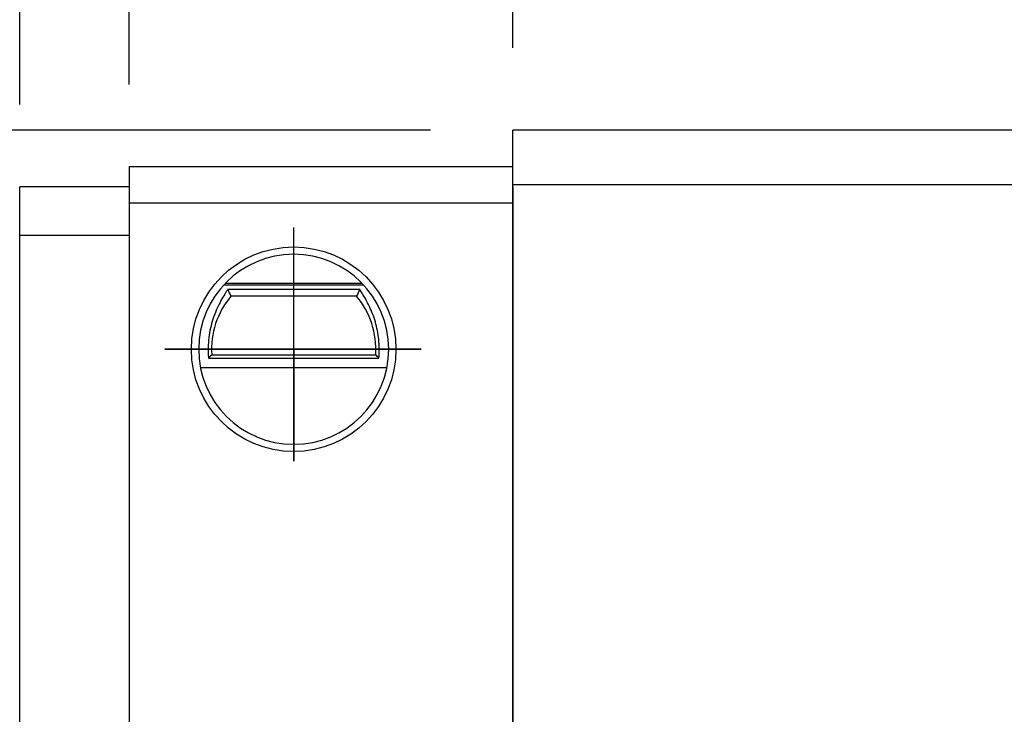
# Model space of a CAD drawing. Header units: millimetres. Extents: x 20 to 369, y 420 to 544.
# Tile 25 of 53: x 260 to 287, y 466 to 485. Entities that reach past the tile are written whole.
import ezdxf

# ---------------------------------------------------------------- set-up
doc = ezdxf.new("R2010")
doc.units = ezdxf.units.MM
doc.layers.get('0').update_dxf_attribs({"linetype": 'CONTINUOUS'})
doc.layers.get('DEFPOINTS').update_dxf_attribs({"linetype": 'CONTINUOUS'})
doc.layers.add('2', color=7, linetype='CONTINUOUS')
doc.layers.add('DIM', color=4, linetype='CONTINUOUS')
doc.styles.add('DIM-7', font='SIMPLEX.shx', dxfattribs={"width": 0.7, "bigfont": 'chineset.shx'})
doc.dimstyles.new('CNS', dxfattribs={"dimtxt": 3.5, "dimasz": 2.5, "dimexe": 1, "dimexo": 1.5, "dimgap": 0.09, "dimtad": 0, "dimdsep": 46, "dimtxsty": 'DIM-7', "dimcen": 0.09, "dimclrd": 4, "dimclre": 4, "dimclrt": 4, "dimadec": 0, "dimazin": 0, "dimtfac": 1, "dimtix": 1, "dimtmove": 2, "dimatfit": 3, "dimfxl": 1, "dimtvp": 0.971429, "dimtolj": 1, "dimarcsym": 0})

# ---------------------------------------------------------------- blocks, each defined once
blk = doc.blocks.new('*D11')
at = {"layer": 'DEFPOINTS', "color": 0, "transparency": 16777216}
for p in [(313.953, 495.675), (273.553, 482.022), (313.953, 482.022)]:
    blk.add_point(p, dxfattribs=at)
at = {"layer": 'DIM', "color": 7, "lineweight": -2, "transparency": 16777216}
for p, q in [((273.553, 484.272), (273.553, 497.175)), ((313.953, 484.272), (313.953, 497.175)), ((277.303, 495.675), (310.203, 495.675))]:
    blk.add_line(p, q, dxfattribs=at)
at = {"layer": 'DIM', "color": 7, "transparency": 16777216}
for points in [[(277.303, 496.3), (277.303, 495.05), (273.553, 495.675)], [(310.203, 496.3), (310.203, 495.05), (313.953, 495.675)]]:
    blk.add_solid(points, dxfattribs=at)
at = {"layer": 'DIM', "color": 7, "transparency": 16777216, "insert": (293.753, 499.5), "char_height": 5.25, "attachment_point": 5, "style": 'DIM-7'}
blk.add_mtext('\\A1;40.4', dxfattribs=at)
blk = doc.blocks.new('*D12')
at = {"layer": 'DEFPOINTS', "color": 0, "transparency": 16777216}
for p in [(260.054, 512.917), (260.054, 480.472), (327.452, 480.472)]:
    blk.add_point(p, dxfattribs=at)
at = {"layer": 'DIM', "color": 7, "lineweight": -2, "transparency": 16777216}
for p, q in [((260.054, 482.722), (260.054, 514.417)), ((327.452, 482.722), (327.452, 514.417)), ((323.702, 512.917), (263.804, 512.917))]:
    blk.add_line(p, q, dxfattribs=at)
at = {"layer": 'DIM', "color": 7, "transparency": 16777216}
for points in [[(263.804, 513.542), (263.804, 512.292), (260.054, 512.917)], [(323.702, 513.542), (323.702, 512.292), (327.452, 512.917)]]:
    blk.add_solid(points, dxfattribs=at)
at = {"layer": 'DIM', "color": 7, "transparency": 16777216, "insert": (293.753, 516.742), "char_height": 5.25, "attachment_point": 5, "style": 'DIM-7'}
blk.add_mtext('\\A1;67.4', dxfattribs=at)
blk = doc.blocks.new('*D19')
at = {"layer": 'DEFPOINTS', "color": 0, "transparency": 16777216}
for p in [(263.054, 504.511), (263.054, 481.022), (324.452, 481.022)]:
    blk.add_point(p, dxfattribs=at)
at = {"layer": 'DIM', "color": 7, "lineweight": -2, "transparency": 16777216}
for p, q in [((263.054, 483.272), (263.054, 506.011)), ((324.452, 483.272), (324.452, 506.011)), ((320.702, 504.511), (266.804, 504.511))]:
    blk.add_line(p, q, dxfattribs=at)
at = {"layer": 'DIM', "color": 7, "transparency": 16777216}
for points in [[(266.804, 505.136), (266.804, 503.886), (263.054, 504.511)], [(320.702, 505.136), (320.702, 503.886), (324.452, 504.511)]]:
    blk.add_solid(points, dxfattribs=at)
at = {"layer": 'DIM', "color": 7, "transparency": 16777216, "insert": (293.753, 508.336), "char_height": 5.25, "attachment_point": 5, "style": 'DIM-7'}
blk.add_mtext('\\A1;61.4', dxfattribs=at)
blk = doc.blocks.new('*D27')
at = {"layer": 'DEFPOINTS', "color": 0, "transparency": 16777216}
for p in [(238.85, 482.022), (273.553, 482.022), (249.437, 474.022)]:
    blk.add_point(p, dxfattribs=at)
at = {"layer": 'DIM', "color": 7, "lineweight": -2, "transparency": 16777216}
for p, q in [((238.85, 485.772), (238.85, 489.522)), ((271.303, 482.022), (237.35, 482.022)), ((238.85, 474.022), (238.85, 482.022)), ((247.187, 474.022), (237.35, 474.022)), ((238.85, 470.272), (238.85, 466.522))]:
    blk.add_line(p, q, dxfattribs=at)
at = {"layer": 'DIM', "color": 7, "transparency": 16777216}
for points in [[(238.225, 485.772), (239.475, 485.772), (238.85, 482.022)], [(238.225, 470.272), (239.475, 470.272), (238.85, 474.022)]]:
    blk.add_solid(points, dxfattribs=at)
at = {"layer": 'DIM', "color": 7, "transparency": 16777216, "insert": (235.025, 478.022), "char_height": 5.25, "attachment_point": 5, "rotation": 90, "style": 'DIM-7'}
blk.add_mtext('\\A1;8', dxfattribs=at)
blk = doc.blocks.new('*D28')
at = {"layer": 'DEFPOINTS', "color": 0, "transparency": 16777216}
for p in [(260.054, 512.917), (260.054, 480.472), (249.437, 474.022)]:
    blk.add_point(p, dxfattribs=at)
at = {"layer": 'DIM', "color": 7, "lineweight": -2, "transparency": 16777216}
for p, q in [((249.437, 476.272), (249.437, 514.417)), ((260.054, 482.722), (260.054, 514.417)), ((224.034, 512.917), (249.437, 512.917)), ((253.187, 512.917), (256.304, 512.917))]:
    blk.add_line(p, q, dxfattribs=at)
at = {"layer": 'DIM', "color": 7, "transparency": 16777216}
for points in [[(253.187, 513.542), (253.187, 512.292), (249.437, 512.917)], [(256.304, 513.542), (256.304, 512.292), (260.054, 512.917)]]:
    blk.add_solid(points, dxfattribs=at)
at = {"layer": 'DIM', "color": 7, "transparency": 16777216, "insert": (230.221, 518.117), "char_height": 5.25, "attachment_point": 5, "style": 'DIM-7'}
blk.add_mtext('\\A1;(14)', dxfattribs=at)

msp = doc.modelspace()

# ---------------------------------------------------------------- linework, layer by layer
at = {"color": 0}
for p, q in [((267.554, 472.958), (267.554, 479.356)), ((271.043, 476.022), (264.024, 476.022)), ((264.024, 476.022), (267.554, 476.022)), ((267.554, 476.022), (271.043, 476.022)), ((267.554, 476.022), (267.554, 472.958))]:
    msp.add_line(p, q, dxfattribs=at)
at = {"layer": '2', "color": 0, "linetype": 'Continuous'}
for p, q in [((313.953, 482.022), (273.553, 482.022)), ((273.553, 480.522), (273.553, 482.022)), ((263.054, 481.022), (273.554, 481.022)), ((263.054, 481.022), (263.054, 480.022)), ((273.554, 480.472), (273.554, 481.022)), ((263.054, 480.772), (263.054, 479.272)), ((313.953, 480.522), (273.553, 480.522)), ((273.553, 448.522), (273.553, 480.522)), ((263.054, 480.472), (260.054, 480.472)), ((260.054, 479.148), (260.054, 480.472)), ((273.554, 480.472), (273.554, 474.022)), ((263.054, 480.022), (263.054, 447.522)), ((273.554, 480.022), (263.054, 480.022)), ((263.054, 479.272), (263.054, 448.522)), ((260.054, 463.272), (260.054, 479.148)), ((260.054, 479.148), (263.054, 479.148)), ((269.431, 477.822), (265.678, 477.822)), ((265.641, 477.782), (269.468, 477.782)), ((269.361, 477.662), (265.748, 477.662)), ((269.275, 477.472), (265.834, 477.472)), ((265.224, 475.779), (269.885, 475.779)), ((265.309, 475.872), (269.799, 475.872)), ((265.003, 475.522), (270.106, 475.522)), ((273.554, 474.022), (273.554, 473.522)), ((273.554, 473.522), (273.554, 447.522))]:
    msp.add_line(p, q, dxfattribs=at)
at = {"layer": '2', "color": 0, "linetype": 'Continuous', "extrusion": (0, 0, -1)}
for start, end in [(270, 90), (90, 270)]:
    msp.add_arc((-267.554, 476.022), 2.8, start, end, dxfattribs=at)
at = {"layer": '2', "color": 0, "linetype": 'Continuous'}
for radius, start, end in [(2.6, 90, 270), (2.6, 270, 90), (2.25, 139.876, 183.8226), (2.25, 356.1774, 40.124)]:
    msp.add_arc((267.554, 476.022), radius, start, end, dxfattribs=at)
for points, knots in [([(265.748, 477.662), (265.703, 477.588), (265.634, 477.483), (265.495, 477.228), (265.422, 477.074), (265.31, 476.752), (265.266, 476.582), (265.215, 476.23), (265.206, 476.041), (265.219, 475.832), (265.221, 475.805), (265.224, 475.779)], [0, 0, 0, 0, 0.257803, 0.257803, 0.514098, 0.514098, 0.739867, 0.739867, 0.967139, 0.967139, 1, 1, 1, 1]), ([(269.885, 475.779), (269.901, 475.946), (269.9, 476.121), (269.866, 476.455), (269.833, 476.618), (269.745, 476.921), (269.688, 477.065), (269.56, 477.335), (269.486, 477.46), (269.402, 477.597), (269.379, 477.632), (269.361, 477.662)], [0, 0, 0, 0, 0.210594, 0.210594, 0.420541, 0.420541, 0.639677, 0.639677, 0.895818, 0.895818, 1, 1, 1, 1])]:
    msp.add_open_spline(points, degree=3, knots=knots, dxfattribs=at)
for points in [[(265.748, 477.662), (265.776, 477.599), (265.805, 477.536), (265.834, 477.472)], [(269.361, 477.662), (269.333, 477.599), (269.304, 477.536), (269.275, 477.472)], [(265.224, 475.779), (265.252, 475.81), (265.28, 475.841), (265.309, 475.872)], [(269.885, 475.779), (269.857, 475.81), (269.829, 475.841), (269.799, 475.872)]]:
    msp.add_open_spline(points, degree=3, dxfattribs=at)

# ---------------------------------------------------------------- dimensions: what is measured, and where the dimension line sits
at = {"layer": 'DIM', "color": 0}
dim = msp.add_linear_dim(base=(260.054, 512.917), p1=(249.437, 474.022), p2=(260.054, 480.472), text='(14)', dimstyle='CNS', override={"dimscale": 1.5, "dimgap": 0.8, "dimtad": 1, "dimclrd": 7, "dimclre": 7, "dimclrt": 7, "dimadec": 2, "dimazin": 2, "dimtm": 1e-09, "dimtfac": 0.6, "dimtmove": 1}, dxfattribs=at)
dim.commit()
dim.dimension.update_dxf_attribs({"geometry": '*D28', "text_midpoint": (230.221, 516.742), "dimtype": 160})
for base, p1, p2, picture, middle in [((260.054, 512.917), (327.452, 480.472), (260.054, 480.472), '*D12', (293.753, 516.742)), ((263.054, 504.511), (324.452, 481.022), (263.054, 481.022), '*D19', (293.753, 508.336)), ((313.953, 495.675), (273.553, 482.022), (313.953, 482.022), '*D11', (293.753, 499.5))]:
    dim = msp.add_linear_dim(base=base, p1=p1, p2=p2, dimstyle='CNS', override={"dimscale": 1.5, "dimgap": 0.8, "dimtad": 1, "dimclrd": 7, "dimclre": 7, "dimclrt": 7, "dimadec": 2, "dimazin": 2, "dimtm": 1e-09, "dimtfac": 0.6, "dimtmove": 1}, dxfattribs=at)
    dim.commit()
    dim.dimension.update_dxf_attribs({"geometry": picture, "text_midpoint": middle})
dim = msp.add_linear_dim(base=(238.85, 482.022), p1=(249.437, 474.022), p2=(273.553, 482.022), angle=90, dimstyle='CNS', override={"dimscale": 1.5, "dimgap": 0.8, "dimtad": 1, "dimclrd": 7, "dimclre": 7, "dimclrt": 7, "dimadec": 2, "dimazin": 2, "dimtm": 1e-09, "dimtfac": 0.6, "dimtmove": 1}, dxfattribs=at)
dim.commit()
dim.dimension.update_dxf_attribs({"geometry": '*D27', "text_midpoint": (235.025, 478.022)})

doc.saveas('drawing.dxf')
